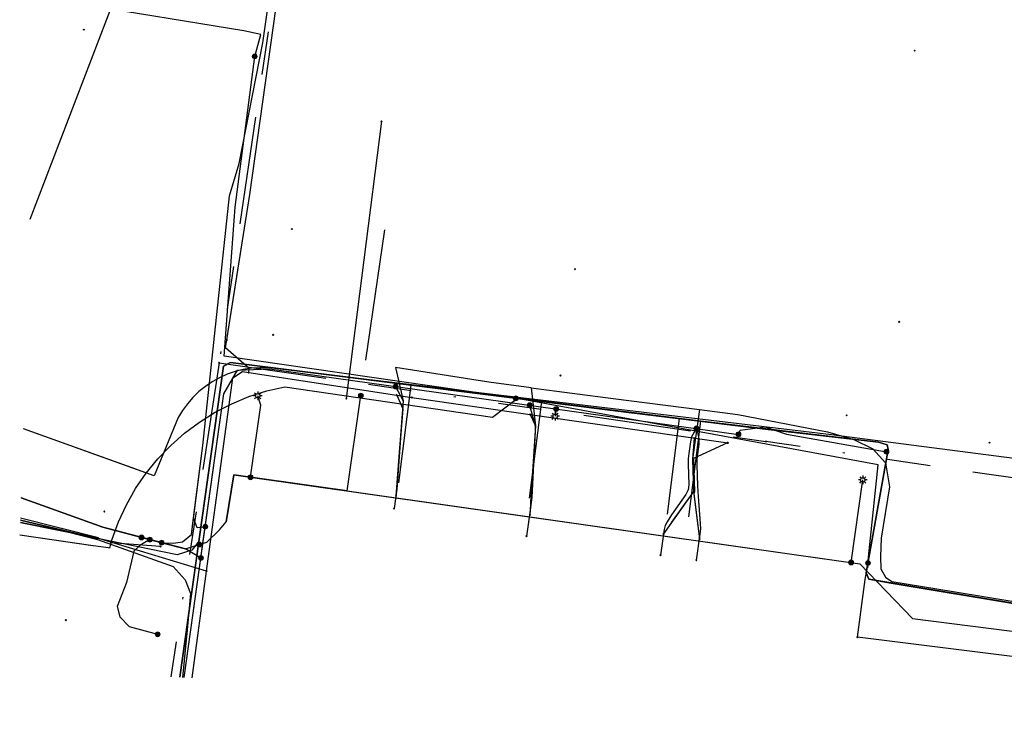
# Model space of a CAD drawing. Header units: metres. Extents: x 253430 to 254090, y 592748 to 593165.
# Tile 1 of 146: x 253430 to 253476, y 592767 to 592800. Entities that reach past the tile are written whole.
import ezdxf
from ezdxf.lldxf.tags import DXFTag

# ---------------------------------------------------------------- set-up
doc = ezdxf.new("R2010")
doc.units = ezdxf.units.M
doc.linetypes.add('RI-OVERIG-SO', pattern=[17, 5, -2, 2, -2, 0, -2, 2, -2])
for name, color, linetype in [('B-WE-IE-MEUBILAIR-S', 7, 'Continuous'), ('B-WE-KL-DATA-G', 90, 'KL-DATA-SO'), ('B-WE-KL-DATA_DUCT-G', 90, 'Continuous'), ('B-WE-KL-DATA_HULPSTUK-S', 90, 'Continuous'), ('B-WE-KL-DATA_KABELBED-G', 90, 'Continuous'), ('B-WE-KL-DATA_MANTELBUIS-G', 90, 'Continuous'), ('B-WE-KL-ET_LS-G', 190, 'KL-LS-SO'), ('B-WE-KL-ET_LS_DUCT-G', 190, 'Continuous'), ('B-WE-KL-ET_LS_HULPSTUK-S', 190, 'Continuous'), ('B-WE-KL-ET_LS_KABELBED-G', 190, 'Continuous'), ('B-WE-KL-ET_LS_MANTELBUIS-G', 190, 'Continuous'), ('B-WE-KL-ET_MS-G', 130, 'KL-MS-SO'), ('B-WE-KL-ET_MS_DUCT-G', 130, 'Continuous'), ('B-WE-KL-ET_MS_MANTELBUIS-G', 130, 'Continuous'), ('B-WE-KL-GAS_LD-G', 50, 'KL-GAS_LD-SO'), ('B-WE-KL-GAS_LD_HULPSTUK-S', 50, 'Continuous'), ('B-WE-KL-WATER-G', 170, 'KL-WATER-SO'), ('B-WE-KL-WATER_HULPSTUK-S', 170, 'Continuous'), ('B-WE-KL-WATER_MANTELBUIS-G', 170, 'Continuous'), ('B-WE-RI-VRIJVERVAL-G', 210, 'RI-OVERIG-SO'), ('B-WE-RI-VRIJVERVAL_HULPSTUK-S', 210, 'Continuous'), ('V-WE-KL-ET_MS_KABELBED-G', 130, 'V-CONTINUOUS-SO'), ('V-WE-KL-WATER-G', 170, 'V-KL-WATER-SO')]:
    doc.layers.add(name, color=color, linetype=linetype)
doc.styles.add('NLCS-ISO', font='txt')
doc.styles.get("Standard").update_dxf_attribs({"font": 'simplex.shx'})
tags = doc.linetypes.add('KL-DATA-SO', pattern='A,4,-1,[101,NLCS.SHX,S=0.5,R=0,X=0,Y=0],-1,4,-1,["D",Standard,S=1,R=0,X=-0.25,Y=-0.5],-1.5', length=12.5).pattern_tags.tags
tags[18] = DXFTag(74, 10)
tags = doc.linetypes.add('KL-GAS_LD-SO', pattern='A,4,-1,[69,NLCS.SHX,S=0.5,R=0,X=0,Y=0],-1,4,-1,["L",Standard,S=1,R=0,X=0.25,Y=-0.5],-2', length=13).pattern_tags.tags
tags[18] = DXFTag(74, 10)
tags = doc.linetypes.add('KL-LS-SO', pattern='A,4,-1,[103,NLCS.SHX,S=0.75,R=0,X=0,Y=0],-1,4,-1,["L",Standard,S=1,R=0,X=0,Y=-0.5],-2', length=13).pattern_tags.tags
tags[18] = DXFTag(74, 10)
tags = doc.linetypes.add('KL-MS-SO', pattern='A,4,-1,[103,NLCS.SHX,S=0.75,R=0,X=0,Y=0],-1,4,-1,["M",Standard,S=1,R=0,X=0,Y=-0.5],-2', length=13).pattern_tags.tags
tags[18] = DXFTag(74, 10)
doc.linetypes.add('KL-WATER-SO', pattern='A,7,-0.5,[168,NLCS.SHX,S=0.75,R=0,X=0.75,Y=0],-2', length=9.5)
doc.linetypes.add('V-CONTINUOUS-SO', pattern='A,3.5,[24,NLCS.SHX,S=0.5,R=0,X=0,Y=0],3.5', length=7)
doc.linetypes.add('V-KL-WATER-SO', pattern='A,3.5,[24,NLCS.SHX,S=0.5,R=0,X=0,Y=0],3.5,-0.5,[168,NLCS.SHX,S=0.75,R=0,X=0.75,Y=0],-2', length=9.5)

# ---------------------------------------------------------------- blocks, each defined once
blk = doc.blocks.new('SKL-WTB_HULP_OVERIG-SO')
at = {"color": 0, "linetype": 'ByBlock', "lineweight": 18}
for points in [[(-0.14, 0.14), (0.14, -0.14)], [(0.14, 0.14), (-0.14, -0.14)]]:
    blk.add_lwpolyline(points, dxfattribs=at)
at = {"color": 0, "linetype": 'ByBlock', "lineweight": 18, "style": 'NLCS-ISO', "flags": 1}
for tag, p in [('TYPE', (1.5, 0)), ('OMSCHRIJVING', (1.5, -3)), ('LABEL', (1.5, -1.5))]:
    blk.add_attdef(tag, p, '', height=1, dxfattribs=at)
blk = doc.blocks.new('SKL-WTB_HULP_MOF-SO')
at = {"linetype": 'ByBlock', "lineweight": 18}
h = blk.add_hatch(color=0, dxfattribs=at)
h.dxf.hatch_style = 1
h.paths.add_polyline_path([(-0.5625, 0, 1), (0.5625, 0, 1)])
at = {"color": 0, "linetype": 'ByBlock', "lineweight": 18}
blk.add_circle((0, 0), 0.5625, dxfattribs=at)
at = {"color": 0, "linetype": 'ByBlock', "lineweight": 18, "style": 'NLCS-ISO', "flags": 1}
for tag, p in [('TYPE', (1.5, 0)), ('OMSCHRIJVING', (1.5, -3)), ('LABEL', (1.5, -1.5))]:
    blk.add_attdef(tag, p, '', height=1, dxfattribs=at)
blk = doc.blocks.new('SIE-MEUBILAIR_PAAL_LICHTMAST-SO')
for points in [[(-0.62, 0), (-1, 0)], [(-0.71, 0.71), (-0.44, 0.44)], [(0, 1), (0, 0.62)], [(0.44, 0.44), (0.71, 0.71)], [(1, 0), (0.62, 0)], [(-0.71, -0.71), (-0.44, -0.44)], [(0, -0.62), (0, -1)], [(0.44, -0.44), (0.71, -0.71)]]:
    blk.add_lwpolyline(points)
blk.add_circle((0, 0), 0.5)
blk = doc.blocks.new('SRI-HULP_OVERIG-SO')
at = {"color": 0, "linetype": 'ByBlock', "lineweight": 18}
for points in [[(-0.14, 0.14), (0.14, -0.14)], [(0.14, 0.14), (-0.14, -0.14)]]:
    blk.add_lwpolyline(points, dxfattribs=at)
at = {"color": 0, "linetype": 'ByBlock', "lineweight": 18, "style": 'NLCS-ISO', "flags": 1}
for tag, p in [('TYPE', (1.5, 0)), ('OMSCHRIJVING', (1.5, -3)), ('LABEL', (1.5, -1.5))]:
    blk.add_attdef(tag, p, '', height=1, dxfattribs=at)

msp = doc.modelspace()

# ---------------------------------------------------------------- linework, layer by layer
at = {"layer": 'B-WE-KL-DATA-G'}
for points in [[(253495.517, 592766.884), (253495.807, 592769.207), (253495.816, 592769.236), (253470.313, 592773.482), (253469.287, 592773.661), (253469.154, 592773.959), (253470.183, 592779.686), (253470.133, 592779.89), (253469.735, 592780.022), (253464.355, 592780.631), (253458.025, 592781.419), (253439.663, 592783.72), (253439.346, 592783.539), (253438.2, 592775.404), (253437.869, 592775.008), (253437.201, 592774.794), (253433.502, 592775.547), (253429.933, 592776.404)], [(253493.83, 592770.083), (253493.759, 592769.578), (253470.313, 592773.482), (253469.287, 592773.661), (253469.154, 592773.959), (253470.183, 592779.686), (253470.133, 592779.89), (253469.735, 592780.022), (253464.355, 592780.631), (253458.025, 592781.419), (253439.663, 592783.72), (253439.346, 592783.539), (253438.2, 592775.404), (253437.869, 592775.008), (253437.201, 592774.794), (253433.502, 592775.547), (253429.933, 592776.404)], [(253453.617, 592782.546), (253451.647, 592782.802), (253447.317, 592783.49), (253447.685, 592781.932), (253447.392, 592778.125)], [(253453.617, 592782.546), (253451.647, 592782.802), (253447.317, 592783.49), (253447.685, 592781.932), (253447.392, 592778.125)], [(253447.484, 592778.135), (253448.052, 592782.669), (253458.025, 592781.419), (253464.355, 592780.631), (253469.735, 592780.022), (253470.133, 592779.89), (253470.183, 592779.686), (253469.154, 592773.959), (253469.287, 592773.661), (253470.313, 592773.482), (253493.759, 592769.578), (253493.83, 592770.083)], [(253453.617, 592782.546), (253453.816, 592780.774), (253453.591, 592777.241)], [(253453.617, 592782.546), (253453.816, 592780.774), (253453.591, 592777.241)], [(253453.617, 592782.546), (253457.424, 592782.05), (253461.419, 592781.53)], [(253453.617, 592782.546), (253457.424, 592782.05), (253461.419, 592781.53)], [(253453.542, 592777.423), (253454.105, 592781.911), (253458.025, 592781.419), (253464.355, 592780.631), (253469.735, 592780.022), (253470.133, 592779.89), (253470.183, 592779.686), (253469.154, 592773.959), (253469.287, 592773.661), (253470.313, 592773.482), (253493.759, 592769.578), (253493.83, 592770.083)], [(253461.419, 592781.53), (253461.095, 592779.231), (253461.145, 592777.734)], [(253461.419, 592781.53), (253461.095, 592779.231), (253461.145, 592777.734)], [(253461.419, 592781.53), (253463.2, 592781.298), (253467.365, 592780.501), (253468.586, 592780.149), (253469.472, 592779.717), (253470.048, 592779.057), (253470.246, 592777.946), (253469.854, 592775.559), (253469.821, 592774.718), (253469.834, 592774.139), (253470.051, 592773.752), (253470.349, 592773.555), (253473.19, 592773.086), (253494.745, 592769.532), (253495.684, 592769.232), (253496.066, 592768.87), (253496.201, 592768.595), (253496.036, 592766.864)], [(253461.419, 592781.53), (253463.2, 592781.298), (253467.365, 592780.501), (253468.586, 592780.149), (253469.472, 592779.717), (253470.048, 592779.057), (253470.246, 592777.946), (253469.854, 592775.559), (253469.821, 592774.718), (253469.834, 592774.139), (253470.051, 592773.752), (253470.349, 592773.555), (253473.19, 592773.086), (253494.745, 592769.532), (253495.684, 592769.232), (253496.066, 592768.87), (253496.201, 592768.595), (253496.036, 592766.864)], [(253459.939, 592776.671), (253460.492, 592781.112), (253464.355, 592780.631), (253469.735, 592780.022), (253470.133, 592779.89), (253470.183, 592779.686), (253469.154, 592773.959), (253469.287, 592773.661), (253470.313, 592773.482), (253493.759, 592769.578), (253493.83, 592770.083)], [(253460.932, 592776.554), (253461.484, 592780.988), (253464.355, 592780.631), (253469.735, 592780.022), (253470.133, 592779.89), (253470.183, 592779.686), (253469.154, 592773.959), (253469.287, 592773.661), (253470.313, 592773.482), (253493.759, 592769.578), (253493.83, 592770.083)], [(253461.145, 592777.734), (253460.132, 592776.31)], [(253461.145, 592777.734), (253460.132, 592776.31)], [(253461.145, 592777.734), (253461.343, 592776.138)], [(253461.145, 592777.734), (253461.343, 592776.138)]]:
    msp.add_lwpolyline(points, dxfattribs=at)
at = {"layer": 'B-WE-KL-DATA_DUCT-G'}
for points in [[(253495.517, 592766.884), (253495.738, 592768.654), (253495.816, 592769.236), (253469.287, 592773.661), (253469.154, 592773.959), (253470.183, 592779.686), (253470.133, 592779.89), (253469.735, 592780.022), (253461.484, 592780.988), (253439.663, 592783.72), (253439.346, 592783.539), (253438.2, 592775.404), (253437.869, 592775.008), (253437.201, 592774.794), (253433.502, 592775.547), (253429.933, 592776.404)], [(253493.83, 592770.083), (253493.759, 592769.578), (253469.287, 592773.661), (253469.154, 592773.959), (253470.183, 592779.686), (253470.133, 592779.89), (253469.735, 592780.022), (253461.484, 592780.988), (253439.663, 592783.72), (253439.346, 592783.539), (253438.2, 592775.404), (253437.869, 592775.008), (253437.201, 592774.794), (253433.502, 592775.547), (253429.933, 592776.404)], [(253437.314, 592769.109), (253439.346, 592783.539), (253439.663, 592783.72), (253461.484, 592780.988), (253469.735, 592780.022), (253470.133, 592779.89), (253470.183, 592779.686), (253469.154, 592773.959), (253469.287, 592773.661), (253493.654, 592769.595)]]:
    msp.add_lwpolyline(points, dxfattribs=at)
at = {"layer": 'B-WE-KL-DATA_KABELBED-G'}
for points in [[(253440.799, 592797.921), (253441.073, 592798.935), (253440.293, 592799.106), (253432.7, 592800.337), (253430.724, 592803.151)], [(253452.961, 592782.046), (253439.38, 592784.006), (253439.894, 592790.921), (253440.799, 592797.921)], [(253438.2, 592775.404), (253439.346, 592783.539), (253439.663, 592783.72), (253448.052, 592782.669)], [(253434.124, 592775.343), (253434.18, 592775.521), (253434.477, 592776.33), (253434.841, 592777.113), (253435.267, 592777.862), (253435.754, 592778.574), (253436.298, 592779.243), (253436.895, 592779.865), (253437.541, 592780.436), (253438.233, 592780.951), (253438.964, 592781.408), (253439.731, 592781.803), (253440.528, 592782.133), (253441.349, 592782.396), (253442.189, 592782.591), (253451.829, 592781.173), (253452.973, 592782.043), (253452.974, 592782.044)], [(253447.484, 592778.135), (253448.052, 592782.669)], [(253448.052, 592782.669), (253454.105, 592781.911)], [(253469.226, 592774.229), (253469.712, 592778.972), (253460.503, 592780.666), (253452.973, 592782.043), (253452.961, 592782.046)], [(253453.542, 592777.423), (253454.105, 592781.911)], [(253460.492, 592781.112), (253454.105, 592781.911)], [(253459.939, 592776.671), (253460.492, 592781.112)], [(253461.484, 592780.988), (253460.492, 592781.112)], [(253460.932, 592776.554), (253461.484, 592780.988)], [(253461.484, 592780.988), (253469.735, 592780.022), (253470.133, 592779.89), (253470.183, 592779.686), (253469.154, 592773.959), (253469.287, 592773.661), (253493.654, 592769.595)], [(253433.502, 592775.547), (253429.933, 592776.404)], [(253433.288, 592775.216), (253429.891, 592775.699)], [(253434.124, 592775.343), (253434.055, 592775.103), (253434.009, 592775.11), (253433.3, 592775.215), (253429.891, 592775.699)], [(253438.2, 592775.404), (253437.869, 592775.008), (253437.201, 592774.794), (253433.502, 592775.547)], [(253436.422, 592775.175), (253434.124, 592775.343)], [(253438.2, 592775.404), (253437.314, 592769.109)], [(253468.752, 592770.967), (253469.112, 592773.643), (253469.226, 592774.229)], [(253480.481, 592769.506), (253480.268, 592769.534), (253468.753, 592770.97), (253468.752, 592770.966)]]:
    msp.add_lwpolyline(points, dxfattribs=at)
at = {"layer": 'B-WE-KL-DATA_MANTELBUIS-G'}
for points in [[(253429.933, 592776.404), (253433.502, 592775.547)], [(253433.288, 592775.216), (253429.891, 592775.699)]]:
    msp.add_lwpolyline(points, dxfattribs=at)
at = {"layer": 'B-WE-KL-ET_LS-G'}
for points in [[(253436.478, 592775.355), (253437.018, 592775.329), (253437.438, 592775.392), (253437.86, 592775.734), (253438.39, 592779.865), (253439.626, 592791.456), (253440.073, 592792.957), (253441.169, 592798.542), (253445.142, 592826.35), (253445.212, 592827.083), (253445.159, 592827.85), (253445, 592828.407), (253444.403, 592828.721), (253443.71, 592828.828), (253431.569, 592830.575)], [(253436.478, 592775.355), (253437.018, 592775.329), (253437.438, 592775.392), (253437.86, 592775.734), (253438.39, 592779.865), (253439.626, 592791.456), (253440.073, 592792.957), (253441.169, 592798.542), (253445.142, 592826.35), (253445.212, 592827.083), (253445.159, 592827.85), (253445, 592828.407), (253444.403, 592828.721), (253443.71, 592828.828), (253431.569, 592830.575)], [(253438.501, 592776.094), (253438.124, 592776.049), (253437.959, 592776.503), (253438.39, 592779.865), (253439.626, 592791.456), (253440.073, 592792.957), (253441.169, 592798.542), (253445.142, 592826.35), (253445.212, 592827.083), (253445.159, 592827.85), (253445, 592828.407), (253444.403, 592828.721), (253443.71, 592828.828), (253431.569, 592830.575)], [(253437.523, 592769.101), (253439.364, 592782.266), (253439.996, 592783.366), (253441.478, 592783.419), (253463.236, 592780.381)], [(253438.501, 592776.094), (253439.364, 592782.266), (253439.996, 592783.366), (253441.478, 592783.419), (253463.236, 592780.381), (253463.307, 592780.581), (253464.471, 592780.729), (253465.469, 592780.396), (253470.1, 592779.578)], [(253447.331, 592782.602), (253447.685, 592781.932), (253447.382, 592777.831), (253447.256, 592776.943)], [(253438.215, 592775.268), (253438.575, 592775.384), (253439.165, 592775.95), (253439.464, 592776.326), (253439.821, 592778.501), (253445.084, 592777.754), (253445.719, 592782.181)], [(253440.598, 592778.391), (253441.078, 592781.733), (253440.932, 592782.173)], [(253453.546, 592781.734), (253453.748, 592781.015), (253453.796, 592780.772), (253453.803, 592780.524), (253453.643, 592777.473), (253453.594, 592776.976), (253453.405, 592775.662)], [(253454.78, 592781.562), (253454.731, 592781.22)], [(253461.287, 592780.653), (253461.176, 592780.49), (253461.063, 592780.273), (253461.002, 592780.036), (253460.928, 592779.489), (253460.905, 592779.241), (253460.903, 592778.991), (253460.935, 592778.044), (253460.905, 592777.806), (253460.799, 592777.59), (253460.135, 592776.65), (253459.919, 592776.329), (253459.834, 592776.159), (253459.787, 592775.974), (253459.617, 592774.78)], [(253461.287, 592780.653), (253461.356, 592780.408), (253461.398, 592780.165), (253461.389, 592779.919), (253461.329, 592779.469), (253461.306, 592779.221), (253461.303, 592778.971), (253461.337, 592777.991), (253461.365, 592777.492), (253461.464, 592776.253), (253461.47, 592776.004), (253461.449, 592775.756), (253461.277, 592774.544)], [(253438.215, 592775.268), (253438.575, 592775.384), (253439.165, 592775.95), (253439.464, 592776.326), (253439.821, 592778.501), (253468.858, 592774.379), (253471.304, 592771.837), (253480.426, 592770.672), (253488.615, 592769.447), (253490.384, 592769.228)], [(253468.463, 592774.435), (253469, 592778.265)], [(253438.298, 592774.643), (253437.589, 592775.065), (253433.741, 592776.068), (253429.964, 592777.434)], [(253429.964, 592777.434), (253433.741, 592776.068), (253437.589, 592775.065), (253438.215, 592775.268)], [(253429.964, 592777.434), (253433.741, 592776.068), (253436.478, 592775.355)], [(253429.964, 592777.434), (253433.741, 592776.068), (253436.478, 592775.355)], [(253438.298, 592774.643), (253438.501, 592776.094)], [(253435.931, 592775.497), (253435.471, 592775.219), (253435.183, 592774.964), (253434.843, 592773.509), (253434.42, 592772.401), (253434.533, 592771.916), (253434.963, 592771.467), (253436.291, 592771.105)], [(253437.523, 592769.101), (253438.298, 592774.643)]]:
    msp.add_lwpolyline(points, dxfattribs=at)
at = {"layer": 'B-WE-KL-ET_LS_DUCT-G'}
for points in [[(253438.39, 592779.865), (253439.626, 592791.456)], [(253445.955, 592783.817), (253446.825, 592789.875)], [(253433.741, 592776.068), (253429.964, 592777.434)], [(253433.548, 592775.578), (253429.935, 592776.494)]]:
    msp.add_lwpolyline(points, dxfattribs=at)
at = {"layer": 'B-WE-KL-ET_LS_KABELBED-G'}
for points in [[(253439.626, 592791.456), (253440.073, 592792.957), (253441.169, 592798.542), (253445.142, 592826.35), (253445.212, 592827.083), (253445.159, 592827.85), (253445, 592828.407), (253444.403, 592828.721), (253443.71, 592828.828), (253431.569, 592830.575)], [(253438.39, 592779.865), (253439.626, 592791.456)], [(253445.955, 592783.817), (253446.825, 592789.875)], [(253438.501, 592776.094), (253439.364, 592782.266), (253439.996, 592783.366), (253441.478, 592783.419), (253463.236, 592780.381)], [(253445.084, 592777.754), (253445.719, 592782.181)], [(253463.236, 592780.381), (253463.307, 592780.581), (253464.471, 592780.729), (253465.469, 592780.396), (253470.1, 592779.578)], [(253437.959, 592776.503), (253438.39, 592779.865)], [(253445.084, 592777.754), (253439.821, 592778.501), (253439.464, 592776.326)], [(253445.084, 592777.754), (253468.858, 592774.379), (253471.304, 592771.837), (253480.426, 592770.672), (253488.615, 592769.447), (253490.384, 592769.228)], [(253429.964, 592777.434), (253433.741, 592776.068)], [(253433.548, 592775.578), (253429.935, 592776.494)], [(253436.478, 592775.355), (253437.018, 592775.329), (253437.438, 592775.392), (253437.86, 592775.734), (253437.959, 592776.503)], [(253438.501, 592776.094), (253438.124, 592776.049), (253437.959, 592776.503)], [(253438.394, 592775.326), (253438.575, 592775.384), (253439.165, 592775.95), (253439.464, 592776.326)], [(253433.741, 592776.068), (253436.478, 592775.355)], [(253438.394, 592775.326), (253438.501, 592776.094)], [(253436.478, 592775.355), (253437.589, 592775.065)], [(253437.589, 592775.065), (253438.215, 592775.268)], [(253438.215, 592775.268), (253438.394, 592775.326)], [(253438.298, 592774.643), (253438.394, 592775.326)], [(253438.298, 592774.643), (253437.589, 592775.065)], [(253437.523, 592769.101), (253438.298, 592774.643)]]:
    msp.add_lwpolyline(points, dxfattribs=at)
at = {"layer": 'B-WE-KL-ET_LS_MANTELBUIS-G'}
for points in [[(253438.39, 592779.865), (253439.626, 592791.456)], [(253438.39, 592779.865), (253439.626, 592791.456)], [(253445.955, 592783.817), (253446.825, 592789.875)], [(253433.741, 592776.068), (253429.964, 592777.434)], [(253433.741, 592776.068), (253429.964, 592777.434)], [(253433.741, 592776.068), (253429.964, 592777.434)], [(253433.548, 592775.578), (253429.935, 592776.494)]]:
    msp.add_lwpolyline(points, dxfattribs=at)
at = {"layer": 'B-WE-KL-ET_MS-G'}
msp.add_lwpolyline([(253498.025, 592766.788), (253499.747, 592776.19), (253481.51, 592778.554), (253467.552, 592780.367), (253441.705, 592783.437), (253441.415, 592783.465), (253441.028, 592783.473), (253440.641, 592783.446), (253440.259, 592783.386), (253439.883, 592783.293), (253439.517, 592783.168), (253439.163, 592783.011), (253438.824, 592782.824), (253438.503, 592782.608), (253438.201, 592782.365), (253437.922, 592782.097), (253437.668, 592781.805), (253437.44, 592781.492), (253437.24, 592781.161), (253436.124, 592778.456), (253430.06, 592780.64)], dxfattribs=at)
msp.add_lwpolyline([(253498.025, 592766.788), (253499.747, 592776.19), (253481.51, 592778.554), (253467.552, 592780.367), (253441.705, 592783.437), (253441.415, 592783.465), (253441.028, 592783.473), (253440.641, 592783.446), (253440.259, 592783.386), (253439.883, 592783.293), (253439.517, 592783.168), (253439.163, 592783.011), (253438.824, 592782.824), (253438.503, 592782.608), (253438.201, 592782.365), (253437.922, 592782.097), (253437.668, 592781.805), (253437.44, 592781.492), (253437.24, 592781.161), (253436.124, 592778.456), (253430.06, 592780.64)], dxfattribs=at)
msp.add_lwpolyline([(253498.025, 592766.788), (253499.747, 592776.19), (253481.51, 592778.554), (253467.552, 592780.367), (253441.705, 592783.437), (253441.415, 592783.465), (253441.028, 592783.473), (253440.641, 592783.446), (253440.259, 592783.386), (253439.883, 592783.293), (253439.517, 592783.168), (253439.163, 592783.011), (253438.824, 592782.824), (253438.503, 592782.608), (253438.201, 592782.365), (253437.922, 592782.097), (253437.668, 592781.805), (253437.44, 592781.492), (253437.24, 592781.161), (253436.124, 592778.456), (253430.06, 592780.64)], dxfattribs=at)
at = {"layer": 'B-WE-KL-ET_MS_DUCT-G'}
for points in [[(253435.281, 592778.76), (253430.06, 592780.64)], [(253429.933, 592776.411), (253433.508, 592775.501)]]:
    msp.add_lwpolyline(points, dxfattribs=at)
at = {"layer": 'B-WE-KL-ET_MS_MANTELBUIS-G'}
for points in [[(253435.281, 592778.76), (253430.06, 592780.64)], [(253429.933, 592776.411), (253433.508, 592775.501)]]:
    msp.add_lwpolyline(points, dxfattribs=at)
at = {"layer": 'B-WE-KL-GAS_LD-G'}
msp.add_lwpolyline([(253446.676, 592794.908), (253445.041, 592782.045)], dxfattribs=at)
at = {"layer": 'B-WE-KL-WATER-G'}
for points in [[(253439.498, 592784.761), (253440.573, 592791.507), (253445.537, 592826.91)], [(253440.514, 592783.248), (253440.537, 592783.439), (253439.439, 592784.394), (253439.498, 592784.761)], [(253438.562, 592774.03), (253439.783, 592783.005), (253440.222, 592783.293), (253440.514, 592783.248)], [(253440.514, 592783.248), (253448.079, 592782.092)], [(253447.38, 592782.198), (253447.658, 592781.571), (253447.347, 592777.533)], [(253448.079, 592782.092), (253456.59, 592780.863), (253462.739, 592779.991)], [(253453.569, 592781.299), (253453.816, 592780.774), (253453.562, 592776.65)], [(253461.176, 592780.213), (253461.095, 592779.231), (253461.145, 592777.734), (253459.758, 592775.77)], [(253462.73, 592779.992), (253461.149, 592779.256), (253461.189, 592777.713), (253461.159, 592777.623), (253461.425, 592775.533)], [(253438.562, 592774.03), (253433.46, 592775.577), (253429.929, 592776.296)], [(253437.889, 592769.087), (253438.562, 592774.03)]]:
    msp.add_lwpolyline(points, dxfattribs=at)
at = {"layer": 'B-WE-KL-WATER_MANTELBUIS-G'}
for points in [[(253439.517, 592784.881), (253440.573, 592791.507)], [(253429.929, 592776.296), (253433.46, 592775.577)]]:
    msp.add_lwpolyline(points, dxfattribs=at)
at = {"layer": 'B-WE-RI-VRIJVERVAL-G'}
for points in [[(253445.85, 592828.93), (253439.14, 592783.7)], [(253439.14, 592783.7), (253436.896, 592769.125)], [(253439.14, 592783.7), (253464.51, 592780.05)], [(253495.97, 592775.41), (253464.51, 592780.05)]]:
    msp.add_lwpolyline(points, dxfattribs=at)
at = {"layer": 'V-WE-KL-ET_MS_KABELBED-G'}
for points in [[(253498.025, 592766.788), (253499.747, 592776.19), (253481.51, 592778.554), (253467.552, 592780.367), (253441.705, 592783.437), (253441.415, 592783.465), (253441.028, 592783.473), (253440.641, 592783.446), (253440.259, 592783.386), (253439.883, 592783.293), (253439.517, 592783.168), (253439.163, 592783.011), (253438.824, 592782.824), (253438.503, 592782.608), (253438.201, 592782.365), (253437.922, 592782.097), (253437.668, 592781.805), (253437.44, 592781.492), (253437.24, 592781.161), (253436.124, 592778.456), (253435.281, 592778.76)], [(253435.281, 592778.76), (253430.06, 592780.64)], [(253429.933, 592776.411), (253433.508, 592775.501)], [(253433.508, 592775.501), (253437.015, 592774.248), (253437.565, 592773.637), (253437.808, 592772.999), (253437.666, 592771.316), (253437.449, 592769.104)]]:
    msp.add_lwpolyline(points, dxfattribs=at)
at = {"layer": 'V-WE-KL-WATER-G'}
msp.add_lwpolyline([(253433.747, 592801.325), (253434.268, 592800.582), (253430.354, 592790.358)], dxfattribs=at)

# ---------------------------------------------------------------- block references
at = {"layer": 'B-WE-IE-MEUBILAIR-S', "xscale": 0.2, "yscale": 0.2, "zscale": 0.2}
for p in [(253440.932, 592782.173), (253454.731, 592781.22), (253469, 592778.265)]:
    msp.add_blockref('SIE-MEUBILAIR_PAAL_LICHTMAST-SO', p, dxfattribs=at)
at = {"layer": 'B-WE-KL-DATA_HULPSTUK-S', "xscale": 0.2, "yscale": 0.2, "zscale": 0.2}
for name, p in [('SKL-WTB_HULP_MOF-SO', (253440.794, 592797.919)), ('SKL-WTB_HULP_OVERIG-SO', (253440.799, 592797.921)), ('SKL-WTB_HULP_OVERIG-SO', (253440.799, 592797.921)), ('SKL-WTB_HULP_MOF-SO', (253452.909, 592782.053)), ('SKL-WTB_HULP_OVERIG-SO', (253452.961, 592782.046)), ('SKL-WTB_HULP_OVERIG-SO', (253452.961, 592782.046)), ('SKL-WTB_HULP_OVERIG-SO', (253452.974, 592782.044)), ('SKL-WTB_HULP_OVERIG-SO', (253434.124, 592775.343)), ('SKL-WTB_HULP_OVERIG-SO', (253434.124, 592775.343)), ('SKL-WTB_HULP_OVERIG-SO', (253434.124, 592775.343)), ('SKL-WTB_HULP_OVERIG-SO', (253436.422, 592775.175)), ('SKL-WTB_HULP_MOF-SO', (253469.245, 592774.41)), ('SKL-WTB_HULP_OVERIG-SO', (253469.226, 592774.229)), ('SKL-WTB_HULP_OVERIG-SO', (253469.226, 592774.229)), ('SKL-WTB_HULP_OVERIG-SO', (253468.752, 592770.967)), ('SKL-WTB_HULP_OVERIG-SO', (253468.752, 592770.966))]:
    msp.add_blockref(name, p, dxfattribs=at)
at = {"layer": 'B-WE-KL-ET_LS_HULPSTUK-S', "xscale": 0.2, "yscale": 0.2, "zscale": 0.2}
for name, p in [('SKL-WTB_HULP_MOF-SO', (253447.331, 592782.602)), ('SKL-WTB_HULP_MOF-SO', (253445.719, 592782.181)), ('SKL-WTB_HULP_MOF-SO', (253453.546, 592781.734)), ('SKL-WTB_HULP_MOF-SO', (253454.78, 592781.562)), ('SKL-WTB_HULP_MOF-SO', (253461.287, 592780.653)), ('SKL-WTB_HULP_MOF-SO', (253463.236, 592780.381)), ('SKL-WTB_HULP_MOF-SO', (253470.1, 592779.578)), ('SKL-WTB_HULP_MOF-SO', (253440.598, 592778.391)), ('SKL-WTB_HULP_OVERIG-SO', (253447.256, 592776.943)), ('SKL-WTB_HULP_MOF-SO', (253438.501, 592776.094)), ('SKL-WTB_HULP_MOF-SO', (253435.544, 592775.598)), ('SKL-WTB_HULP_OVERIG-SO', (253453.405, 592775.662)), ('SKL-WTB_HULP_MOF-SO', (253435.931, 592775.497)), ('SKL-WTB_HULP_MOF-SO', (253436.478, 592775.355)), ('SKL-WTB_HULP_MOF-SO', (253436.478, 592775.355)), ('SKL-WTB_HULP_MOF-SO', (253438.215, 592775.268)), ('SKL-WTB_HULP_MOF-SO', (253438.298, 592774.643)), ('SKL-WTB_HULP_OVERIG-SO', (253459.617, 592774.78)), ('SKL-WTB_HULP_OVERIG-SO', (253461.277, 592774.544)), ('SKL-WTB_HULP_MOF-SO', (253468.463, 592774.435)), ('SKL-WTB_HULP_MOF-SO', (253436.291, 592771.105))]:
    msp.add_blockref(name, p, dxfattribs=at)
at = {"layer": 'B-WE-KL-GAS_LD_HULPSTUK-S', "xscale": 0.2, "yscale": 0.2, "zscale": 0.2}
for p in [(253446.676, 592794.908), (253445.041, 592782.045)]:
    msp.add_blockref('SKL-WTB_HULP_OVERIG-SO', p, dxfattribs=at)
at = {"layer": 'B-WE-KL-WATER_HULPSTUK-S', "xscale": 0.2, "yscale": 0.2, "zscale": 0.2}
for p in [(253439.498, 592784.761), (253440.514, 592783.248), (253447.38, 592782.198), (253448.079, 592782.092), (253453.569, 592781.299), (253461.176, 592780.213), (253462.73, 592779.992), (253462.739, 592779.991), (253447.347, 592777.533), (253453.562, 592776.65), (253459.758, 592775.77), (253461.425, 592775.533), (253438.562, 592774.03)]:
    msp.add_blockref('SKL-WTB_HULP_OVERIG-SO', p, dxfattribs=at)
at = {"layer": 'B-WE-RI-VRIJVERVAL_HULPSTUK-S', "xscale": 0.2, "yscale": 0.2, "zscale": 0.2}
for p in [(253432.864, 592799.162), (253471.406, 592798.183), (253442.516, 592789.909), (253455.651, 592788.051), (253470.684, 592785.604), (253441.646, 592785.001), (253439.139, 592783.701), (253454.974, 592783.108), (253468.254, 592781.267), (253464.51, 592780.05), (253474.88, 592779.999), (253433.816, 592776.806), (253432.03, 592771.763)]:
    msp.add_blockref('SRI-HULP_OVERIG-SO', p, dxfattribs=at)

doc.saveas('drawing.dxf')
